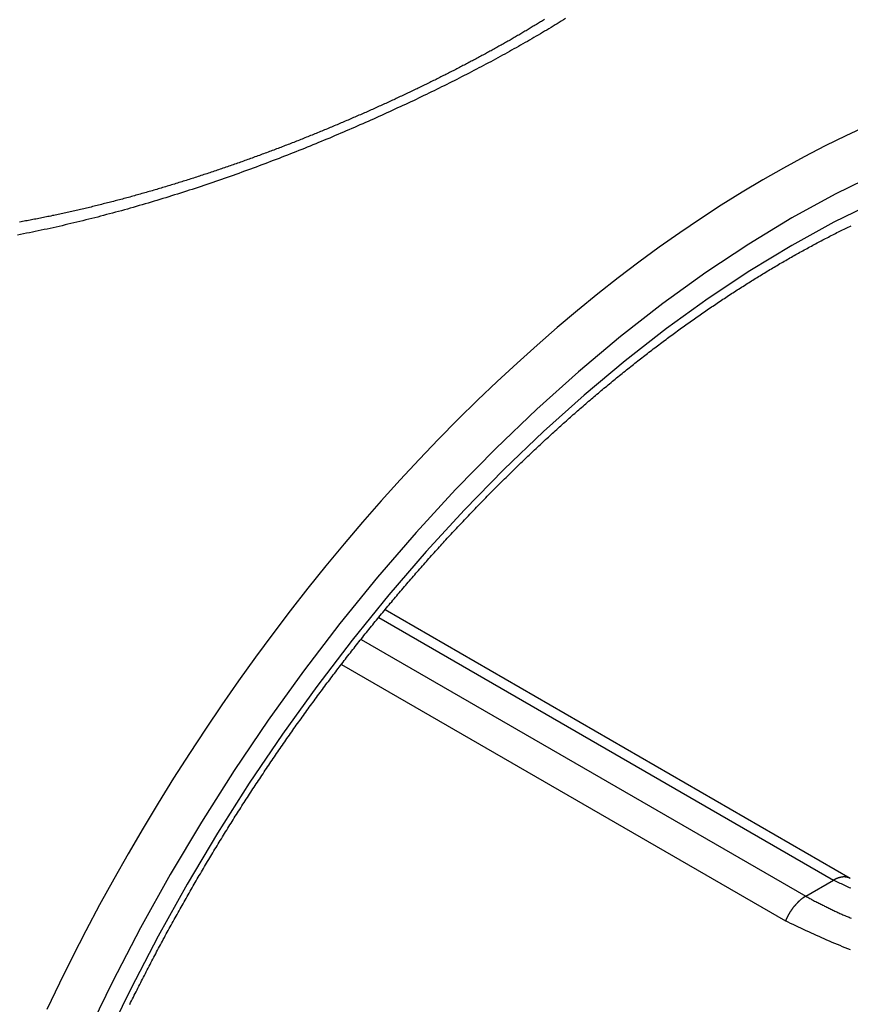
# Paper-space layout 'Layout1' of a CAD drawing. Extents: x -17 to 315, y -17 to 204.
# Tile 35 of 39: x 271 to 281, y 120 to 132. Entities that reach past the tile are written whole.
import ezdxf

# ---------------------------------------------------------------- set-up
doc = ezdxf.new("R2010")
doc.units = 0
doc.layers.add('DEFAULT', color=7, linetype='CONTINUOUS')
doc.layers.add('SPS-HS-SRX', color=7, linetype='CONTINUOUS')

# ---------------------------------------------------------------- blocks, each defined once
blk = doc.blocks.new('SE6')
at = {"layer": 'SPS-HS-SRX', "color": 7, "linetype": 'CONTINUOUS'}
for p, q in [((274.925, 124.419), (280.338, 121.294)), ((280.538, 121.313), (275, 124.511)), ((274.716, 124.157), (280.007, 121.102)), ((274.481, 123.861), (279.767, 120.809)), ((280.007, 121.102), (280.338, 121.294))]:
    blk.add_line(p, q, dxfattribs=at)
at = {"layer": 'SPS-HS-SRX', "color": 7}
for points in [[(277.147, 131.544, 0), (277.123, 131.529, 0), (277.098, 131.514, 0), (277.074, 131.499, 0), (277.05, 131.484, 0), (277.025, 131.469, 0), (277, 131.454, 0), (276.976, 131.439, 0), (276.951, 131.424, 0), (276.925, 131.409, 0), (276.9, 131.394, 0), (276.875, 131.379, 0), (276.849, 131.364, 0), (276.824, 131.349, 0), (276.798, 131.334, 0), (276.772, 131.319, 0), (276.746, 131.304, 0), (276.72, 131.289, 0), (276.694, 131.274, 0), (276.667, 131.259, 0), (276.641, 131.243, 0), (276.614, 131.228, 0), (276.588, 131.213, 0), (276.561, 131.198, 0), (276.534, 131.183, 0), (276.507, 131.168, 0), (276.48, 131.153, 0), (276.452, 131.138, 0), (276.425, 131.123, 0), (276.397, 131.108, 0), (276.37, 131.092, 0), (276.342, 131.077, 0), (276.314, 131.062, 0), (276.286, 131.047, 0), (276.258, 131.032, 0), (276.23, 131.017, 0), (276.201, 131.002, 0), (276.173, 130.987, 0), (276.144, 130.972, 0), (276.116, 130.957, 0), (276.087, 130.942, 0), (276.058, 130.926, 0), (276.029, 130.911, 0), (276, 130.896, 0), (275.971, 130.881, 0), (275.942, 130.866, 0), (275.912, 130.851, 0), (275.883, 130.836, 0), (275.853, 130.821, 0), (275.824, 130.806, 0), (275.794, 130.791, 0), (275.764, 130.776, 0), (275.734, 130.761, 0), (275.704, 130.746, 0), (275.674, 130.732, 0), (275.644, 130.717, 0), (275.614, 130.702, 0), (275.583, 130.687, 0), (275.553, 130.672, 0), (275.522, 130.657, 0), (275.492, 130.642, 0), (275.461, 130.628, 0), (275.43, 130.613, 0), (275.399, 130.598, 0), (275.369, 130.583, 0), (275.337, 130.568, 0), (275.306, 130.554, 0), (275.275, 130.539, 0), (275.244, 130.524, 0), (275.213, 130.51, 0), (275.181, 130.495, 0), (275.15, 130.481, 0), (275.118, 130.466, 0), (275.086, 130.451, 0), (275.055, 130.437, 0), (275.023, 130.422, 0), (274.991, 130.408, 0), (274.959, 130.393, 0), (274.927, 130.379, 0), (274.895, 130.365, 0), (274.863, 130.35, 0), (274.831, 130.336, 0), (274.799, 130.322, 0), (274.766, 130.307, 0), (274.734, 130.293, 0), (274.701, 130.279, 0), (274.669, 130.265, 0), (274.636, 130.25, 0), (274.604, 130.236, 0), (274.571, 130.222, 0), (274.538, 130.208, 0), (274.506, 130.194, 0), (274.473, 130.18, 0), (274.44, 130.166, 0), (274.407, 130.152, 0), (274.374, 130.138, 0), (274.341, 130.124, 0), (274.308, 130.111, 0), (274.274, 130.097, 0), (274.241, 130.083, 0), (274.208, 130.069, 0), (274.175, 130.056, 0), (274.141, 130.042, 0), (274.108, 130.028, 0), (274.075, 130.015, 0), (274.041, 130.001, 0), (274.008, 129.988, 0), (273.974, 129.974, 0), (273.94, 129.961, 0), (273.907, 129.948, 0), (273.873, 129.934, 0), (273.839, 129.921, 0), (273.805, 129.908, 0), (273.772, 129.895, 0), (273.738, 129.882, 0), (273.704, 129.869, 0), (273.67, 129.856, 0), (273.636, 129.843, 0), (273.602, 129.83, 0), (273.568, 129.817, 0), (273.534, 129.804, 0), (273.5, 129.791, 0), (273.465, 129.779, 0), (273.431, 129.766, 0), (273.397, 129.753, 0), (273.363, 129.741, 0), (273.328, 129.728, 0), (273.294, 129.716, 0), (273.26, 129.703, 0), (273.225, 129.691, 0), (273.191, 129.679, 0), (273.156, 129.667, 0), (273.122, 129.654, 0), (273.087, 129.642, 0), (273.053, 129.63, 0), (273.018, 129.618, 0), (272.983, 129.606, 0), (272.949, 129.594, 0), (272.914, 129.583, 0), (272.879, 129.571, 0), (272.844, 129.559, 0), (272.81, 129.548, 0), (272.775, 129.536, 0), (272.74, 129.525, 0), (272.705, 129.513, 0), (272.67, 129.502, 0), (272.635, 129.49, 0), (272.6, 129.479, 0), (272.565, 129.468, 0), (272.53, 129.457, 0), (272.495, 129.446, 0), (272.46, 129.435, 0), (272.425, 129.424, 0), (272.39, 129.413, 0), (272.355, 129.403, 0), (272.32, 129.392, 0), (272.285, 129.381, 0), (272.25, 129.371, 0), (272.215, 129.36, 0), (272.18, 129.35, 0), (272.144, 129.339, 0), (272.109, 129.329, 0), (272.074, 129.319, 0), (272.039, 129.309, 0), (272.003, 129.299, 0), (271.968, 129.289, 0), (271.933, 129.279, 0), (271.898, 129.269, 0), (271.862, 129.259, 0), (271.827, 129.25, 0), (271.792, 129.24, 0), (271.756, 129.231, 0), (271.721, 129.221, 0), (271.686, 129.212, 0), (271.65, 129.203, 0), (271.615, 129.193, 0), (271.58, 129.184, 0), (271.544, 129.175, 0), (271.509, 129.166, 0), (271.474, 129.157, 0), (271.438, 129.149, 0), (271.403, 129.14, 0), (271.368, 129.131, 0), (271.332, 129.123, 0), (271.297, 129.114, 0), (271.261, 129.106, 0), (271.226, 129.097, 0), (271.191, 129.089, 0), (271.155, 129.081, 0), (271.12, 129.073, 0), (271.085, 129.065, 0), (271.049, 129.057, 0), (271.014, 129.049, 0), (270.979, 129.041, 0), (270.943, 129.034, 0), (270.908, 129.026, 0), (270.872, 129.019, 0), (270.837, 129.011, 0), (270.802, 129.004, 0), (270.767, 128.997, 0), (270.731, 128.99, 0), (270.696, 128.983, 0), (270.661, 128.976, 0), (270.625, 128.969, 0)], [(276.897, 131.534, 0), (276.885, 131.527, 0), (276.874, 131.519, 0), (276.862, 131.512, 0), (276.85, 131.505, 0), (276.838, 131.497, 0), (276.826, 131.49, 0), (276.814, 131.483, 0), (276.802, 131.475, 0), (276.789, 131.468, 0), (276.777, 131.46, 0), (276.765, 131.453, 0), (276.753, 131.446, 0), (276.741, 131.438, 0), (276.728, 131.431, 0), (276.716, 131.423, 0), (276.704, 131.416, 0), (276.691, 131.409, 0), (276.679, 131.401, 0), (276.666, 131.394, 0), (276.654, 131.386, 0), (276.641, 131.379, 0), (276.629, 131.372, 0), (276.616, 131.364, 0), (276.603, 131.357, 0), (276.591, 131.349, 0), (276.578, 131.342, 0), (276.565, 131.335, 0), (276.552, 131.327, 0), (276.539, 131.32, 0), (276.526, 131.312, 0), (276.514, 131.305, 0), (276.501, 131.297, 0), (276.488, 131.29, 0), (276.475, 131.282, 0), (276.462, 131.275, 0), (276.448, 131.268, 0), (276.435, 131.26, 0), (276.422, 131.253, 0), (276.409, 131.245, 0), (276.396, 131.238, 0), (276.383, 131.23, 0), (276.369, 131.223, 0), (276.356, 131.215, 0), (276.343, 131.208, 0), (276.329, 131.201, 0), (276.316, 131.193, 0), (276.302, 131.186, 0), (276.289, 131.178, 0), (276.275, 131.171, 0), (276.262, 131.163, 0), (276.248, 131.156, 0), (276.235, 131.148, 0), (276.221, 131.141, 0), (276.207, 131.134, 0), (276.194, 131.126, 0), (276.18, 131.119, 0), (276.166, 131.111, 0), (276.152, 131.104, 0), (276.139, 131.096, 0), (276.125, 131.089, 0), (276.111, 131.081, 0), (276.097, 131.074, 0), (276.083, 131.066, 0), (276.069, 131.059, 0), (276.055, 131.052, 0), (276.041, 131.044, 0), (276.027, 131.037, 0), (276.013, 131.029, 0), (275.999, 131.022, 0), (275.985, 131.014, 0), (275.97, 131.007, 0), (275.956, 130.999, 0), (275.942, 130.992, 0), (275.928, 130.985, 0), (275.913, 130.977, 0), (275.899, 130.97, 0), (275.885, 130.962, 0), (275.87, 130.955, 0), (275.856, 130.947, 0), (275.841, 130.94, 0), (275.827, 130.932, 0), (275.812, 130.925, 0), (275.798, 130.918, 0), (275.783, 130.91, 0), (275.769, 130.903, 0), (275.754, 130.895, 0), (275.74, 130.888, 0), (275.725, 130.881, 0), (275.71, 130.873, 0), (275.696, 130.866, 0), (275.681, 130.858, 0), (275.666, 130.851, 0), (275.651, 130.843, 0), (275.636, 130.836, 0), (275.622, 130.829, 0), (275.607, 130.821, 0), (275.592, 130.814, 0), (275.577, 130.807, 0), (275.562, 130.799, 0), (275.547, 130.792, 0), (275.532, 130.784, 0), (275.517, 130.777, 0), (275.502, 130.77, 0), (275.487, 130.762, 0), (275.472, 130.755, 0), (275.457, 130.748, 0), (275.442, 130.74, 0), (275.426, 130.733, 0), (275.411, 130.726, 0), (275.396, 130.718, 0), (275.381, 130.711, 0), (275.366, 130.704, 0), (275.35, 130.696, 0), (275.335, 130.689, 0), (275.32, 130.682, 0), (275.304, 130.674, 0), (275.289, 130.667, 0), (275.274, 130.66, 0), (275.258, 130.652, 0), (275.243, 130.645, 0), (275.227, 130.638, 0), (275.212, 130.631, 0), (275.196, 130.623, 0), (275.181, 130.616, 0), (275.165, 130.609, 0), (275.15, 130.602, 0), (275.134, 130.594, 0), (275.119, 130.587, 0), (275.103, 130.58, 0), (275.087, 130.573, 0), (275.072, 130.565, 0), (275.056, 130.558, 0), (275.04, 130.551, 0), (275.024, 130.544, 0), (275.009, 130.536, 0), (274.993, 130.529, 0), (274.977, 130.522, 0), (274.961, 130.515, 0), (274.946, 130.508, 0), (274.93, 130.501, 0), (274.914, 130.493, 0), (274.898, 130.486, 0), (274.882, 130.479, 0), (274.866, 130.472, 0), (274.85, 130.465, 0), (274.834, 130.458, 0), (274.818, 130.451, 0), (274.802, 130.443, 0), (274.786, 130.436, 0), (274.77, 130.429, 0), (274.754, 130.422, 0), (274.738, 130.415, 0), (274.722, 130.408, 0), (274.706, 130.401, 0), (274.69, 130.394, 0), (274.673, 130.387, 0), (274.657, 130.38, 0), (274.641, 130.373, 0), (274.625, 130.366, 0), (274.609, 130.359, 0), (274.592, 130.352, 0), (274.576, 130.345, 0), (274.56, 130.338, 0), (274.544, 130.331, 0), (274.527, 130.324, 0), (274.511, 130.317, 0), (274.495, 130.31, 0), (274.478, 130.303, 0), (274.462, 130.296, 0), (274.446, 130.289, 0), (274.429, 130.282, 0), (274.413, 130.275, 0), (274.396, 130.268, 0), (274.38, 130.261, 0), (274.363, 130.254, 0), (274.347, 130.248, 0), (274.33, 130.241, 0), (274.314, 130.234, 0), (274.297, 130.227, 0), (274.281, 130.22, 0), (274.264, 130.213, 0), (274.247, 130.206, 0), (274.231, 130.2, 0), (274.214, 130.193, 0), (274.198, 130.186, 0), (274.181, 130.179, 0), (274.164, 130.172, 0), (274.148, 130.166, 0), (274.131, 130.159, 0), (274.114, 130.152, 0), (274.097, 130.145, 0), (274.081, 130.139, 0), (274.064, 130.132, 0), (274.047, 130.125, 0), (274.03, 130.119, 0), (274.014, 130.112, 0), (273.997, 130.105, 0), (273.98, 130.099, 0), (273.963, 130.092, 0), (273.946, 130.085, 0), (273.929, 130.079, 0), (273.913, 130.072, 0), (273.896, 130.066, 0), (273.879, 130.059, 0), (273.862, 130.052, 0), (273.845, 130.046, 0), (273.828, 130.039, 0), (273.811, 130.033, 0), (273.794, 130.026, 0), (273.777, 130.02, 0), (273.76, 130.013, 0), (273.743, 130.007, 0), (273.726, 130, 0), (273.709, 129.994, 0), (273.692, 129.987, 0), (273.675, 129.981, 0), (273.658, 129.974, 0), (273.641, 129.968, 0), (273.624, 129.962, 0), (273.607, 129.955, 0), (273.589, 129.949, 0), (273.572, 129.942, 0), (273.555, 129.936, 0), (273.538, 129.93, 0), (273.521, 129.923, 0), (273.504, 129.917, 0), (273.487, 129.911, 0), (273.469, 129.905, 0), (273.452, 129.898, 0), (273.435, 129.892, 0), (273.418, 129.886, 0), (273.4, 129.88, 0), (273.383, 129.873, 0), (273.366, 129.867, 0), (273.349, 129.861, 0), (273.331, 129.855, 0), (273.314, 129.849, 0), (273.297, 129.842, 0), (273.28, 129.836, 0), (273.262, 129.83, 0), (273.245, 129.824, 0), (273.228, 129.818, 0), (273.21, 129.812, 0), (273.193, 129.806, 0), (273.176, 129.8, 0), (273.158, 129.794, 0), (273.141, 129.788, 0), (273.124, 129.782, 0), (273.106, 129.776, 0), (273.089, 129.77, 0), (273.071, 129.764, 0), (273.054, 129.758, 0), (273.037, 129.752, 0), (273.019, 129.746, 0), (273.002, 129.74, 0), (272.984, 129.734, 0), (272.967, 129.728, 0), (272.949, 129.723, 0), (272.932, 129.717, 0), (272.914, 129.711, 0), (272.897, 129.705, 0), (272.879, 129.699, 0), (272.862, 129.694, 0), (272.844, 129.688, 0), (272.827, 129.682, 0), (272.809, 129.676, 0), (272.792, 129.671, 0), (272.774, 129.665, 0), (272.757, 129.659, 0), (272.739, 129.654, 0), (272.722, 129.648, 0), (272.704, 129.642, 0), (272.687, 129.637, 0), (272.669, 129.631, 0), (272.652, 129.626, 0), (272.634, 129.62, 0), (272.617, 129.615, 0), (272.599, 129.609, 0), (272.581, 129.604, 0), (272.564, 129.598, 0), (272.546, 129.593, 0), (272.529, 129.587, 0), (272.511, 129.582, 0), (272.493, 129.576, 0), (272.476, 129.571, 0), (272.458, 129.566, 0), (272.44, 129.56, 0), (272.423, 129.555, 0), (272.405, 129.55, 0), (272.388, 129.544, 0), (272.37, 129.539, 0), (272.352, 129.534, 0), (272.335, 129.528, 0), (272.317, 129.523, 0), (272.299, 129.518, 0), (272.282, 129.513, 0), (272.264, 129.508, 0), (272.246, 129.502, 0), (272.229, 129.497, 0), (272.211, 129.492, 0), (272.193, 129.487, 0), (272.176, 129.482, 0), (272.158, 129.477, 0), (272.14, 129.472, 0), (272.123, 129.467, 0), (272.105, 129.462, 0), (272.087, 129.457, 0), (272.069, 129.452, 0), (272.052, 129.447, 0), (272.034, 129.442, 0), (272.016, 129.437, 0), (271.999, 129.432, 0), (271.981, 129.427, 0), (271.963, 129.422, 0), (271.945, 129.418, 0), (271.928, 129.413, 0), (271.91, 129.408, 0), (271.892, 129.403, 0), (271.874, 129.398, 0), (271.857, 129.394, 0), (271.839, 129.389, 0), (271.821, 129.384, 0), (271.803, 129.38, 0), (271.786, 129.375, 0), (271.768, 129.37, 0), (271.75, 129.366, 0), (271.732, 129.361, 0), (271.715, 129.357, 0), (271.697, 129.352, 0), (271.679, 129.348, 0), (271.661, 129.343, 0), (271.644, 129.339, 0), (271.626, 129.334, 0), (271.608, 129.33, 0), (271.59, 129.325, 0), (271.573, 129.321, 0), (271.555, 129.316, 0), (271.537, 129.312, 0), (271.519, 129.308, 0), (271.502, 129.303, 0), (271.484, 129.299, 0), (271.466, 129.295, 0), (271.448, 129.291, 0), (271.431, 129.286, 0), (271.413, 129.282, 0), (271.395, 129.278, 0), (271.377, 129.274, 0), (271.36, 129.27, 0), (271.342, 129.266, 0), (271.324, 129.262, 0), (271.306, 129.258, 0), (271.288, 129.254, 0), (271.271, 129.25, 0), (271.253, 129.246, 0), (271.235, 129.242, 0), (271.217, 129.238, 0), (271.2, 129.234, 0), (271.182, 129.23, 0), (271.164, 129.226, 0), (271.146, 129.222, 0), (271.129, 129.218, 0), (271.111, 129.215, 0), (271.093, 129.211, 0), (271.075, 129.207, 0), (271.058, 129.203, 0), (271.04, 129.2, 0), (271.022, 129.196, 0), (271.004, 129.192, 0), (270.987, 129.189, 0), (270.969, 129.185, 0), (270.951, 129.181, 0), (270.934, 129.178, 0), (270.916, 129.174, 0), (270.898, 129.171, 0), (270.88, 129.167, 0), (270.863, 129.164, 0), (270.845, 129.16, 0), (270.827, 129.157, 0), (270.809, 129.154, 0), (270.792, 129.15, 0), (270.774, 129.147, 0), (270.756, 129.144, 0), (270.739, 129.14, 0), (270.721, 129.137, 0), (270.703, 129.134, 0), (270.686, 129.131, 0), (270.668, 129.128, 0), (270.65, 129.124, 0)], [(271.962, 119.816, 0), (271.972, 119.837, 0), (271.983, 119.859, 0), (271.994, 119.881, 0), (272.005, 119.902, 0), (272.015, 119.924, 0), (272.026, 119.945, 0), (272.037, 119.967, 0), (272.048, 119.989, 0), (272.059, 120.01, 0), (272.07, 120.032, 0), (272.081, 120.053, 0), (272.092, 120.075, 0), (272.103, 120.096, 0), (272.114, 120.118, 0), (272.125, 120.14, 0), (272.136, 120.161, 0), (272.147, 120.183, 0), (272.158, 120.204, 0), (272.169, 120.226, 0), (272.18, 120.247, 0), (272.191, 120.269, 0), (272.203, 120.29, 0), (272.214, 120.311, 0), (272.225, 120.333, 0), (272.236, 120.354, 0), (272.247, 120.376, 0), (272.259, 120.397, 0), (272.27, 120.419, 0), (272.281, 120.44, 0), (272.293, 120.461, 0), (272.304, 120.483, 0), (272.316, 120.504, 0), (272.327, 120.526, 0), (272.338, 120.547, 0), (272.35, 120.568, 0), (272.361, 120.59, 0), (272.373, 120.611, 0), (272.384, 120.632, 0), (272.396, 120.654, 0), (272.408, 120.675, 0), (272.419, 120.696, 0), (272.431, 120.717, 0), (272.443, 120.739, 0), (272.454, 120.76, 0), (272.466, 120.781, 0), (272.478, 120.802, 0), (272.489, 120.824, 0), (272.501, 120.845, 0), (272.513, 120.866, 0), (272.525, 120.887, 0), (272.536, 120.908, 0), (272.548, 120.93, 0), (272.56, 120.951, 0), (272.572, 120.972, 0), (272.584, 120.993, 0), (272.596, 121.014, 0), (272.608, 121.035, 0), (272.62, 121.056, 0), (272.632, 121.077, 0), (272.644, 121.098, 0), (272.656, 121.12, 0), (272.668, 121.141, 0), (272.68, 121.162, 0), (272.692, 121.183, 0), (272.704, 121.204, 0), (272.716, 121.225, 0), (272.728, 121.246, 0), (272.741, 121.267, 0), (272.753, 121.288, 0), (272.765, 121.309, 0), (272.777, 121.33, 0), (272.789, 121.35, 0), (272.802, 121.371, 0), (272.814, 121.392, 0), (272.826, 121.413, 0), (272.839, 121.434, 0), (272.851, 121.455, 0), (272.863, 121.476, 0), (272.876, 121.497, 0), (272.888, 121.517, 0), (272.901, 121.538, 0), (272.913, 121.559, 0), (272.926, 121.58, 0), (272.938, 121.601, 0), (272.951, 121.621, 0), (272.963, 121.642, 0), (272.976, 121.663, 0), (272.988, 121.684, 0), (273.001, 121.704, 0), (273.014, 121.725, 0), (273.026, 121.746, 0), (273.039, 121.766, 0), (273.052, 121.787, 0), (273.064, 121.808, 0), (273.077, 121.828, 0), (273.09, 121.849, 0), (273.102, 121.87, 0), (273.115, 121.89, 0), (273.128, 121.911, 0), (273.141, 121.931, 0), (273.154, 121.952, 0), (273.167, 121.972, 0), (273.179, 121.993, 0), (273.192, 122.013, 0), (273.205, 122.034, 0), (273.218, 122.054, 0), (273.231, 122.075, 0), (273.244, 122.095, 0), (273.257, 122.116, 0), (273.27, 122.136, 0), (273.283, 122.156, 0), (273.296, 122.177, 0), (273.309, 122.197, 0), (273.322, 122.218, 0), (273.335, 122.238, 0), (273.349, 122.258, 0), (273.362, 122.279, 0), (273.375, 122.299, 0), (273.388, 122.319, 0), (273.401, 122.339, 0), (273.414, 122.36, 0), (273.428, 122.38, 0), (273.441, 122.4, 0), (273.454, 122.42, 0), (273.468, 122.44, 0), (273.481, 122.461, 0), (273.494, 122.481, 0), (273.508, 122.501, 0), (273.521, 122.521, 0), (273.534, 122.541, 0), (273.548, 122.561, 0), (273.561, 122.581, 0), (273.575, 122.601, 0), (273.588, 122.621, 0), (273.601, 122.641, 0), (273.615, 122.661, 0), (273.628, 122.681, 0), (273.642, 122.701, 0), (273.656, 122.721, 0), (273.669, 122.741, 0), (273.683, 122.761, 0), (273.696, 122.781, 0), (273.71, 122.801, 0), (273.724, 122.821, 0), (273.737, 122.841, 0), (273.751, 122.861, 0), (273.765, 122.88, 0), (273.778, 122.9, 0), (273.792, 122.92, 0), (273.806, 122.94, 0), (273.82, 122.96, 0), (273.833, 122.979, 0), (273.847, 122.999, 0), (273.861, 123.019, 0), (273.875, 123.039, 0), (273.889, 123.058, 0), (273.902, 123.078, 0), (273.916, 123.097, 0), (273.93, 123.117, 0), (273.944, 123.137, 0), (273.958, 123.156, 0), (273.972, 123.176, 0), (273.986, 123.195, 0), (274, 123.215, 0), (274.014, 123.234, 0), (274.028, 123.254, 0), (274.042, 123.273, 0), (274.056, 123.293, 0), (274.07, 123.312, 0), (274.084, 123.332, 0), (274.098, 123.351, 0), (274.112, 123.371, 0), (274.127, 123.39, 0), (274.141, 123.409, 0), (274.155, 123.429, 0), (274.169, 123.448, 0), (274.183, 123.467, 0), (274.197, 123.486, 0), (274.212, 123.506, 0), (274.226, 123.525, 0), (274.24, 123.544, 0), (274.254, 123.563, 0), (274.269, 123.583, 0), (274.283, 123.602, 0), (274.297, 123.621, 0), (274.312, 123.64, 0), (274.326, 123.659, 0), (274.341, 123.678, 0), (274.355, 123.697, 0), (274.369, 123.716, 0), (274.384, 123.735, 0), (274.398, 123.754, 0), (274.413, 123.773, 0), (274.427, 123.792, 0), (274.442, 123.811, 0), (274.456, 123.83, 0), (274.471, 123.849, 0), (274.485, 123.868, 0), (274.5, 123.887, 0), (274.514, 123.906, 0), (274.529, 123.924, 0), (274.543, 123.943, 0), (274.558, 123.962, 0), (274.573, 123.981, 0), (274.587, 124, 0), (274.602, 124.018, 0), (274.617, 124.037, 0), (274.631, 124.056, 0), (274.646, 124.074, 0), (274.661, 124.093, 0), (274.675, 124.112, 0), (274.69, 124.13, 0), (274.705, 124.149, 0), (274.72, 124.167, 0), (274.735, 124.186, 0), (274.749, 124.204, 0), (274.764, 124.223, 0), (274.779, 124.241, 0), (274.794, 124.26, 0), (274.809, 124.278, 0), (274.824, 124.297, 0), (274.838, 124.315, 0), (274.853, 124.333, 0), (274.868, 124.352, 0), (274.883, 124.37, 0), (274.898, 124.388, 0), (274.913, 124.407, 0), (274.928, 124.425, 0), (274.943, 124.443, 0), (274.958, 124.461, 0), (274.973, 124.48, 0), (274.988, 124.498, 0), (275.003, 124.516, 0), (275.018, 124.534, 0), (275.033, 124.552, 0), (275.048, 124.57, 0), (275.063, 124.588, 0), (275.079, 124.606, 0), (275.094, 124.624, 0), (275.109, 124.643, 0), (275.124, 124.66, 0), (275.139, 124.678, 0), (275.154, 124.696, 0), (275.17, 124.714, 0), (275.185, 124.732, 0), (275.2, 124.75, 0), (275.215, 124.768, 0), (275.23, 124.786, 0), (275.246, 124.804, 0), (275.261, 124.821, 0), (275.276, 124.839, 0), (275.292, 124.857, 0), (275.307, 124.874, 0), (275.322, 124.892, 0), (275.338, 124.91, 0), (275.353, 124.927, 0), (275.368, 124.945, 0), (275.384, 124.963, 0), (275.399, 124.98, 0), (275.414, 124.998, 0), (275.43, 125.015, 0), (275.445, 125.033, 0), (275.461, 125.05, 0), (275.476, 125.068, 0), (275.492, 125.085, 0), (275.507, 125.103, 0), (275.523, 125.12, 0), (275.538, 125.137, 0), (275.554, 125.155, 0), (275.569, 125.172, 0), (275.585, 125.189, 0), (275.6, 125.207, 0), (275.616, 125.224, 0), (275.631, 125.241, 0), (275.647, 125.258, 0), (275.663, 125.275, 0), (275.678, 125.292, 0), (275.694, 125.31, 0), (275.709, 125.327, 0), (275.725, 125.344, 0), (275.741, 125.361, 0), (275.756, 125.378, 0), (275.772, 125.395, 0), (275.788, 125.412, 0), (275.804, 125.429, 0), (275.819, 125.446, 0), (275.835, 125.463, 0), (275.851, 125.479, 0), (275.866, 125.496, 0), (275.882, 125.513, 0), (275.898, 125.53, 0), (275.914, 125.547, 0), (275.93, 125.563, 0), (275.945, 125.58, 0), (275.961, 125.597, 0), (275.977, 125.614, 0), (275.993, 125.63, 0), (276.009, 125.647, 0), (276.025, 125.663, 0), (276.04, 125.68, 0), (276.056, 125.696, 0), (276.072, 125.713, 0), (276.088, 125.73, 0), (276.104, 125.746, 0), (276.12, 125.762, 0), (276.136, 125.779, 0), (276.152, 125.795, 0), (276.168, 125.812, 0), (276.184, 125.828, 0), (276.2, 125.844, 0), (276.216, 125.861, 0), (276.232, 125.877, 0), (276.248, 125.893, 0), (276.264, 125.909, 0), (276.28, 125.925, 0), (276.296, 125.942, 0), (276.312, 125.958, 0), (276.328, 125.974, 0), (276.344, 125.99, 0), (276.36, 126.006, 0), (276.376, 126.022, 0), (276.392, 126.038, 0), (276.408, 126.054, 0), (276.424, 126.07, 0), (276.441, 126.086, 0), (276.457, 126.102, 0), (276.473, 126.118, 0), (276.489, 126.133, 0), (276.505, 126.149, 0), (276.521, 126.165, 0), (276.537, 126.181, 0), (276.554, 126.197, 0), (276.57, 126.212, 0), (276.586, 126.228, 0), (276.602, 126.244, 0), (276.618, 126.259, 0), (276.635, 126.275, 0), (276.651, 126.29, 0), (276.667, 126.306, 0), (276.683, 126.322, 0), (276.7, 126.337, 0), (276.716, 126.352, 0), (276.732, 126.368, 0), (276.749, 126.383, 0), (276.765, 126.399, 0), (276.781, 126.414, 0), (276.797, 126.429, 0), (276.814, 126.445, 0), (276.83, 126.46, 0), (276.846, 126.475, 0), (276.863, 126.49, 0), (276.879, 126.506, 0), (276.896, 126.521, 0), (276.912, 126.536, 0), (276.928, 126.551, 0), (276.945, 126.566, 0), (276.961, 126.581, 0), (276.978, 126.596, 0), (276.994, 126.611, 0), (277.01, 126.626, 0), (277.027, 126.641, 0), (277.043, 126.656, 0), (277.06, 126.671, 0), (277.076, 126.686, 0), (277.093, 126.7, 0), (277.109, 126.715, 0), (277.126, 126.73, 0), (277.142, 126.745, 0), (277.159, 126.759, 0), (277.175, 126.774, 0), (277.192, 126.789, 0), (277.208, 126.803, 0), (277.225, 126.818, 0), (277.241, 126.833, 0), (277.258, 126.847, 0), (277.274, 126.862, 0), (277.291, 126.876, 0), (277.307, 126.891, 0), (277.324, 126.905, 0), (277.34, 126.919, 0), (277.357, 126.934, 0), (277.374, 126.948, 0), (277.39, 126.962, 0), (277.407, 126.977, 0), (277.423, 126.991, 0), (277.44, 127.005, 0), (277.457, 127.019, 0), (277.473, 127.033, 0), (277.49, 127.048, 0), (277.506, 127.062, 0), (277.523, 127.076, 0), (277.54, 127.09, 0), (277.556, 127.104, 0), (277.573, 127.118, 0), (277.59, 127.132, 0), (277.606, 127.146, 0), (277.623, 127.16, 0), (277.64, 127.173, 0), (277.656, 127.187, 0), (277.673, 127.201, 0), (277.69, 127.215, 0), (277.706, 127.229, 0), (277.723, 127.242, 0), (277.74, 127.256, 0), (277.757, 127.27, 0), (277.773, 127.283, 0), (277.79, 127.297, 0), (277.807, 127.31, 0), (277.823, 127.324, 0), (277.84, 127.337, 0), (277.857, 127.351, 0), (277.874, 127.364, 0), (277.89, 127.378, 0), (277.907, 127.391, 0), (277.924, 127.404, 0), (277.941, 127.418, 0), (277.958, 127.431, 0), (277.974, 127.444, 0), (277.991, 127.458, 0), (278.008, 127.471, 0), (278.025, 127.484, 0), (278.042, 127.497, 0), (278.058, 127.51, 0), (278.075, 127.523, 0), (278.092, 127.536, 0), (278.109, 127.549, 0), (278.126, 127.562, 0), (278.142, 127.575, 0), (278.159, 127.588, 0), (278.176, 127.601, 0), (278.193, 127.614, 0), (278.21, 127.627, 0), (278.227, 127.639, 0), (278.243, 127.652, 0), (278.26, 127.665, 0), (278.277, 127.678, 0), (278.294, 127.69, 0), (278.311, 127.703, 0), (278.328, 127.716, 0), (278.345, 127.728, 0), (278.362, 127.741, 0), (278.378, 127.753, 0), (278.395, 127.766, 0), (278.412, 127.778, 0), (278.429, 127.79, 0), (278.446, 127.803, 0), (278.463, 127.815, 0), (278.48, 127.828, 0), (278.497, 127.84, 0), (278.514, 127.852, 0), (278.53, 127.864, 0), (278.547, 127.876, 0), (278.564, 127.889, 0), (278.581, 127.901, 0), (278.598, 127.913, 0), (278.615, 127.925, 0), (278.632, 127.937, 0), (278.649, 127.949, 0), (278.666, 127.961, 0), (278.683, 127.973, 0), (278.7, 127.985, 0), (278.717, 127.997, 0), (278.734, 128.008, 0), (278.751, 128.02, 0), (278.767, 128.032, 0), (278.784, 128.044, 0), (278.801, 128.055, 0), (278.818, 128.067, 0), (278.835, 128.079, 0), (278.852, 128.09, 0), (278.869, 128.102, 0), (278.886, 128.114, 0), (278.903, 128.125, 0), (278.92, 128.137, 0), (278.937, 128.148, 0), (278.954, 128.159, 0), (278.971, 128.171, 0), (278.988, 128.182, 0), (279.005, 128.193, 0), (279.022, 128.205, 0), (279.039, 128.216, 0), (279.056, 128.227, 0), (279.073, 128.238, 0), (279.09, 128.25, 0), (279.107, 128.261, 0), (279.124, 128.272, 0), (279.141, 128.283, 0), (279.158, 128.294, 0), (279.175, 128.305, 0), (279.192, 128.316, 0), (279.209, 128.327, 0), (279.226, 128.338, 0), (279.243, 128.348, 0), (279.26, 128.359, 0), (279.277, 128.37, 0), (279.294, 128.381, 0), (279.311, 128.391, 0), (279.328, 128.402, 0), (279.345, 128.413, 0), (279.362, 128.423, 0), (279.379, 128.434, 0), (279.395, 128.445, 0), (279.412, 128.455, 0), (279.429, 128.466, 0), (279.446, 128.476, 0), (279.463, 128.486, 0), (279.48, 128.497, 0), (279.497, 128.507, 0), (279.514, 128.517, 0), (279.531, 128.528, 0), (279.548, 128.538, 0), (279.565, 128.548, 0), (279.582, 128.558, 0), (279.599, 128.568, 0), (279.616, 128.579, 0), (279.633, 128.589, 0), (279.65, 128.599, 0), (279.667, 128.609, 0), (279.684, 128.619, 0), (279.701, 128.629, 0), (279.718, 128.639, 0), (279.735, 128.648, 0), (279.752, 128.658, 0), (279.769, 128.668, 0), (279.786, 128.678, 0), (279.803, 128.688, 0), (279.82, 128.697, 0), (279.837, 128.707, 0), (279.854, 128.717, 0), (279.871, 128.726, 0), (279.888, 128.736, 0), (279.905, 128.745, 0), (279.922, 128.755, 0), (279.939, 128.764, 0), (279.956, 128.774, 0), (279.973, 128.783, 0), (279.99, 128.792, 0), (280.007, 128.802, 0), (280.024, 128.811, 0), (280.041, 128.82, 0), (280.058, 128.829, 0), (280.075, 128.839, 0), (280.091, 128.848, 0), (280.108, 128.857, 0), (280.125, 128.866, 0), (280.142, 128.875, 0), (280.159, 128.884, 0), (280.176, 128.893, 0), (280.193, 128.902, 0), (280.21, 128.911, 0), (280.227, 128.92, 0), (280.244, 128.929, 0), (280.261, 128.937, 0), (280.278, 128.946, 0), (280.295, 128.955, 0), (280.312, 128.963, 0), (280.329, 128.972, 0), (280.345, 128.981, 0), (280.362, 128.989, 0), (280.379, 128.998, 0), (280.396, 129.006, 0), (280.413, 129.015, 0), (280.43, 129.023, 0), (280.447, 129.032, 0), (280.464, 129.04, 0), (280.481, 129.048, 0), (280.497, 129.057, 0), (280.514, 129.065, 0), (280.531, 129.073, 0), (280.548, 129.081, 0)], [(280.541, 120.465, 0), (280.51, 120.477, 0), (280.479, 120.49, 0), (280.447, 120.502, 0), (280.416, 120.515, 0), (280.385, 120.527, 0), (280.354, 120.54, 0), (280.323, 120.554, 0), (280.292, 120.567, 0), (280.26, 120.58, 0), (280.229, 120.594, 0), (280.198, 120.608, 0), (280.168, 120.622, 0), (280.137, 120.636, 0), (280.106, 120.65, 0), (280.075, 120.664, 0), (280.044, 120.678, 0), (280.013, 120.693, 0), (279.982, 120.707, 0), (279.951, 120.721, 0), (279.921, 120.736, 0), (279.89, 120.751, 0), (279.859, 120.765, 0), (279.828, 120.78, 0), (279.798, 120.795, 0), (279.767, 120.809, 0)], [(280.544, 121.197, 0), (280.528, 121.204, 0), (280.513, 121.212, 0), (280.497, 121.219, 0), (280.481, 121.226, 0), (280.465, 121.234, 0), (280.449, 121.241, 0), (280.433, 121.249, 0), (280.418, 121.256, 0), (280.402, 121.264, 0), (280.386, 121.271, 0), (280.37, 121.279, 0), (280.354, 121.286, 0), (280.338, 121.294, 0)], [(280.007, 121.102, 0), (280.019, 121.096, 0), (280.031, 121.09, 0), (280.043, 121.084, 0), (280.055, 121.077, 0), (280.067, 121.071, 0), (280.078, 121.065, 0), (280.09, 121.059, 0), (280.102, 121.053, 0), (280.114, 121.046, 0), (280.126, 121.04, 0), (280.138, 121.034, 0), (280.15, 121.028, 0), (280.162, 121.022, 0), (280.174, 121.016, 0), (280.186, 121.01, 0), (280.198, 121.003, 0), (280.21, 120.997, 0), (280.222, 120.991, 0), (280.233, 120.985, 0), (280.245, 120.979, 0), (280.257, 120.973, 0), (280.269, 120.968, 0), (280.281, 120.962, 0), (280.293, 120.956, 0), (280.305, 120.95, 0), (280.318, 120.944, 0), (280.33, 120.938, 0), (280.342, 120.933, 0), (280.354, 120.927, 0), (280.366, 120.921, 0), (280.378, 120.916, 0), (280.39, 120.91, 0), (280.402, 120.904, 0), (280.414, 120.899, 0), (280.426, 120.893, 0), (280.439, 120.888, 0), (280.451, 120.883, 0), (280.463, 120.877, 0), (280.475, 120.872, 0), (280.487, 120.867, 0), (280.5, 120.862, 0), (280.512, 120.857, 0), (280.524, 120.852, 0), (280.537, 120.847, 0), (280.549, 120.842, 0)]]:
    blk.add_polyline3d(points, dxfattribs=at)
at = {"layer": 'SPS-HS-SRX', "color": 7, "linetype": 'CONTINUOUS'}
for points in [[(280.73, 130.264, 0), (280.484, 130.15, 0), (280.238, 130.029, 0), (279.991, 129.901, 0), (279.744, 129.767, 0), (279.497, 129.626, 0), (279.25, 129.478, 0), (279.003, 129.324, 0), (278.756, 129.164, 0), (278.51, 128.997, 0), (278.264, 128.824, 0), (278.02, 128.645, 0), (277.775, 128.46, 0), (277.532, 128.269, 0), (277.29, 128.072, 0), (277.049, 127.869, 0), (276.809, 127.661, 0), (276.571, 127.447, 0), (276.335, 127.228, 0), (276.1, 127.004, 0), (275.867, 126.774, 0), (275.636, 126.54, 0), (275.407, 126.3, 0), (275.18, 126.056, 0), (274.955, 125.807, 0), (274.733, 125.553, 0), (274.514, 125.296, 0), (274.297, 125.034, 0), (274.083, 124.767, 0), (273.872, 124.497, 0), (273.664, 124.223, 0), (273.459, 123.946, 0), (273.257, 123.664, 0), (273.058, 123.38, 0), (272.863, 123.092, 0), (272.672, 122.801, 0), (272.484, 122.507, 0), (272.3, 122.21, 0), (272.12, 121.911, 0), (271.943, 121.609, 0), (271.771, 121.305, 0), (271.603, 120.999, 0), (271.439, 120.691, 0), (271.279, 120.381, 0), (271.124, 120.069, 0), (270.973, 119.756, 0)], [(280.869, 129.707, 0), (280.357, 129.455, 0), (279.844, 129.173, 0), (279.33, 128.862, 0), (278.818, 128.523, 0), (278.308, 128.156, 0), (277.802, 127.762, 0), (277.301, 127.343, 0), (276.806, 126.899, 0), (276.318, 126.431, 0), (275.839, 125.941, 0), (275.369, 125.429, 0), (274.91, 124.898, 0), (274.463, 124.347, 0), (274.03, 123.78, 0), (273.61, 123.196, 0), (273.205, 122.597, 0), (272.816, 121.985, 0), (272.444, 121.361, 0), (272.089, 120.727, 0), (271.754, 120.084, 0), (271.438, 119.434, 0)], [(280.842, 129.366, 0), (280.343, 129.121, 0), (279.844, 128.846, 0), (279.344, 128.544, 0), (278.846, 128.214, 0), (278.35, 127.857, 0), (277.857, 127.474, 0), (277.37, 127.066, 0), (276.888, 126.634, 0), (276.413, 126.179, 0), (275.947, 125.702, 0), (275.49, 125.204, 0), (275.044, 124.687, 0), (274.609, 124.151, 0), (274.187, 123.599, 0), (273.778, 123.031, 0), (273.384, 122.448, 0), (273.006, 121.853, 0), (272.644, 121.246, 0), (272.299, 120.629, 0), (271.973, 120.003, 0), (271.665, 119.371, 0)], [(280.538, 121.314, 0), (280.537, 121.314, 0), (280.535, 121.315, 0), (280.534, 121.316, 0), (280.533, 121.316, 0), (280.532, 121.317, 0), (280.53, 121.318, 0), (280.529, 121.318, 0), (280.528, 121.319, 0), (280.527, 121.319, 0), (280.525, 121.32, 0), (280.524, 121.321, 0), (280.523, 121.321, 0), (280.521, 121.322, 0), (280.52, 121.322, 0), (280.519, 121.323, 0), (280.517, 121.323, 0), (280.516, 121.324, 0), (280.515, 121.324, 0), (280.513, 121.325, 0), (280.512, 121.325, 0), (280.511, 121.326, 0), (280.509, 121.326, 0), (280.508, 121.326, 0), (280.506, 121.327, 0), (280.505, 121.327, 0), (280.504, 121.327, 0), (280.502, 121.328, 0), (280.501, 121.328, 0), (280.499, 121.328, 0), (280.498, 121.329, 0), (280.497, 121.329, 0), (280.495, 121.329, 0), (280.494, 121.33, 0), (280.492, 121.33, 0), (280.491, 121.33, 0), (280.489, 121.33, 0), (280.488, 121.331, 0), (280.486, 121.331, 0), (280.485, 121.331, 0), (280.483, 121.331, 0), (280.482, 121.331, 0), (280.48, 121.331, 0), (280.479, 121.332, 0), (280.477, 121.332, 0), (280.476, 121.332, 0), (280.474, 121.332, 0), (280.473, 121.332, 0), (280.471, 121.332, 0), (280.47, 121.332, 0), (280.468, 121.332, 0), (280.467, 121.332, 0), (280.465, 121.332, 0), (280.464, 121.332, 0), (280.462, 121.332, 0), (280.461, 121.332, 0), (280.459, 121.332, 0), (280.457, 121.332, 0), (280.456, 121.332, 0), (280.454, 121.332, 0), (280.453, 121.332, 0), (280.451, 121.332, 0), (280.449, 121.331, 0), (280.448, 121.331, 0), (280.446, 121.331, 0), (280.445, 121.331, 0), (280.443, 121.331, 0), (280.441, 121.331, 0), (280.44, 121.33, 0), (280.438, 121.33, 0), (280.437, 121.33, 0), (280.435, 121.33, 0), (280.433, 121.329, 0), (280.432, 121.329, 0), (280.43, 121.329, 0), (280.428, 121.329, 0), (280.427, 121.328, 0), (280.425, 121.328, 0), (280.424, 121.328, 0), (280.422, 121.327, 0), (280.42, 121.327, 0), (280.419, 121.327, 0), (280.417, 121.326, 0), (280.415, 121.326, 0), (280.414, 121.325, 0), (280.412, 121.325, 0), (280.41, 121.324, 0), (280.409, 121.324, 0), (280.407, 121.323, 0), (280.405, 121.323, 0), (280.404, 121.322, 0), (280.402, 121.322, 0), (280.4, 121.321, 0), (280.398, 121.321, 0), (280.397, 121.32, 0), (280.395, 121.32, 0), (280.393, 121.319, 0), (280.392, 121.319, 0), (280.39, 121.318, 0), (280.388, 121.317, 0), (280.387, 121.317, 0), (280.385, 121.316, 0), (280.383, 121.315, 0), (280.381, 121.315, 0), (280.38, 121.314, 0), (280.378, 121.313, 0), (280.376, 121.313, 0), (280.375, 121.312, 0), (280.373, 121.311, 0), (280.371, 121.31, 0), (280.369, 121.31, 0), (280.368, 121.309, 0), (280.366, 121.308, 0), (280.364, 121.307, 0), (280.363, 121.306, 0), (280.361, 121.306, 0), (280.359, 121.305, 0), (280.357, 121.304, 0), (280.356, 121.303, 0), (280.354, 121.302, 0), (280.352, 121.301, 0), (280.35, 121.3, 0), (280.349, 121.299, 0), (280.347, 121.298, 0), (280.345, 121.297, 0), (280.344, 121.297, 0), (280.342, 121.296, 0), (280.34, 121.295, 0), (280.338, 121.294, 0)], [(280.007, 121.102, 0), (280.005, 121.101, 0), (280.003, 121.1, 0), (280, 121.098, 0), (279.998, 121.097, 0), (279.996, 121.096, 0), (279.994, 121.094, 0), (279.991, 121.093, 0), (279.989, 121.091, 0), (279.987, 121.09, 0), (279.985, 121.088, 0), (279.982, 121.087, 0), (279.98, 121.085, 0), (279.978, 121.084, 0), (279.976, 121.082, 0), (279.974, 121.081, 0), (279.971, 121.079, 0), (279.969, 121.077, 0), (279.967, 121.076, 0), (279.965, 121.074, 0), (279.962, 121.072, 0), (279.96, 121.071, 0), (279.958, 121.069, 0), (279.956, 121.067, 0), (279.954, 121.066, 0), (279.951, 121.064, 0), (279.949, 121.062, 0), (279.947, 121.06, 0), (279.945, 121.058, 0), (279.943, 121.057, 0), (279.94, 121.055, 0), (279.938, 121.053, 0), (279.936, 121.051, 0), (279.934, 121.049, 0), (279.932, 121.047, 0), (279.93, 121.045, 0), (279.927, 121.043, 0), (279.925, 121.041, 0), (279.923, 121.039, 0), (279.921, 121.037, 0), (279.919, 121.035, 0), (279.917, 121.033, 0), (279.915, 121.031, 0), (279.913, 121.029, 0), (279.91, 121.027, 0), (279.908, 121.025, 0), (279.906, 121.023, 0), (279.904, 121.02, 0), (279.902, 121.018, 0), (279.9, 121.016, 0), (279.898, 121.014, 0), (279.896, 121.012, 0), (279.894, 121.01, 0), (279.892, 121.007, 0), (279.89, 121.005, 0), (279.888, 121.003, 0), (279.886, 121.001, 0), (279.884, 120.998, 0), (279.882, 120.996, 0), (279.88, 120.994, 0), (279.878, 120.991, 0), (279.876, 120.989, 0), (279.874, 120.987, 0), (279.872, 120.984, 0), (279.87, 120.982, 0), (279.868, 120.979, 0), (279.866, 120.977, 0), (279.864, 120.975, 0), (279.862, 120.972, 0), (279.86, 120.97, 0), (279.858, 120.967, 0), (279.856, 120.965, 0), (279.854, 120.962, 0), (279.852, 120.96, 0), (279.85, 120.957, 0), (279.849, 120.955, 0), (279.847, 120.952, 0), (279.845, 120.95, 0), (279.843, 120.947, 0), (279.841, 120.945, 0), (279.839, 120.942, 0), (279.838, 120.939, 0), (279.836, 120.937, 0), (279.834, 120.934, 0), (279.832, 120.932, 0), (279.831, 120.929, 0), (279.829, 120.926, 0), (279.827, 120.924, 0), (279.825, 120.921, 0), (279.824, 120.918, 0), (279.822, 120.916, 0), (279.82, 120.913, 0), (279.819, 120.91, 0), (279.817, 120.908, 0), (279.815, 120.905, 0), (279.814, 120.902, 0), (279.812, 120.9, 0), (279.81, 120.897, 0), (279.809, 120.894, 0), (279.807, 120.891, 0), (279.806, 120.889, 0), (279.804, 120.886, 0), (279.802, 120.883, 0), (279.801, 120.88, 0), (279.799, 120.878, 0), (279.798, 120.875, 0), (279.796, 120.872, 0), (279.795, 120.869, 0), (279.793, 120.866, 0), (279.792, 120.864, 0), (279.791, 120.861, 0), (279.789, 120.858, 0), (279.788, 120.855, 0), (279.786, 120.852, 0), (279.785, 120.849, 0), (279.783, 120.847, 0), (279.782, 120.844, 0), (279.781, 120.841, 0), (279.779, 120.838, 0), (279.778, 120.835, 0), (279.777, 120.832, 0), (279.775, 120.83, 0), (279.774, 120.827, 0), (279.773, 120.824, 0), (279.772, 120.821, 0), (279.77, 120.818, 0), (279.769, 120.815, 0), (279.768, 120.812, 0), (279.767, 120.809, 0)]]:
    blk.add_polyline3d(points, dxfattribs=at)

psp = doc.layouts.get("Layout1")

# ---------------------------------------------------------------- block references
at = {"layer": 'DEFAULT'}
psp.add_blockref('SE6', (0, 0), dxfattribs=at)

doc.saveas('drawing.dxf')
